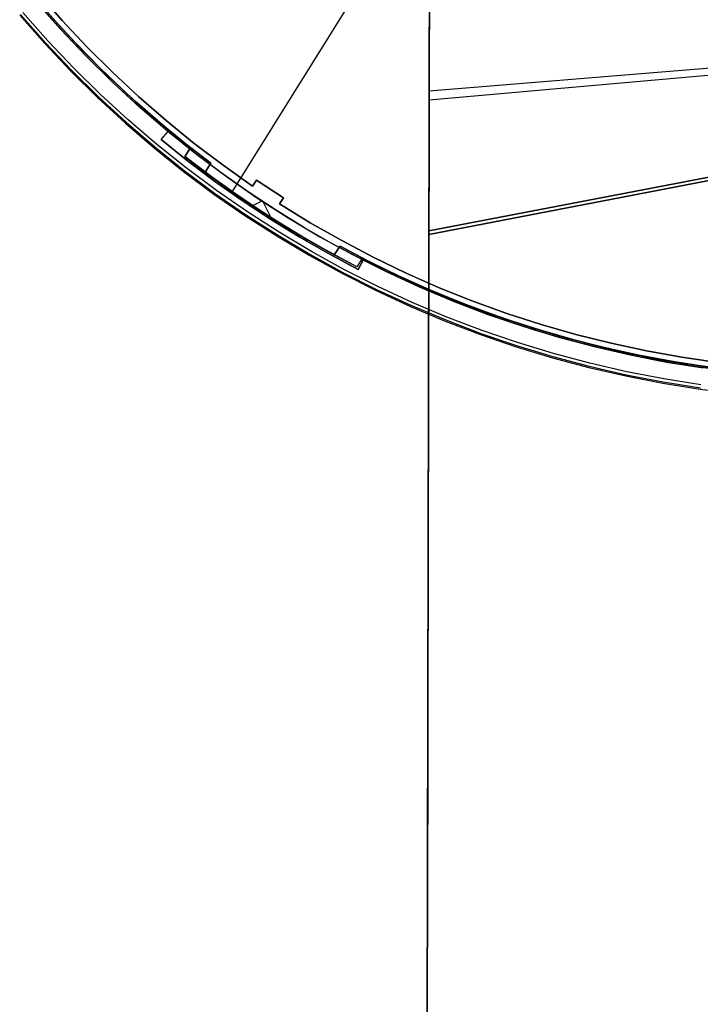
# Model space of a CAD drawing. Header units: millimetres. Extents: x 10871 to 12032, y -2698 to -1680.
# Tile 3 of 183: x 11335 to 11430, y -2285 to -2147. Entities that reach past the tile are written whole.
import ezdxf

# ---------------------------------------------------------------- set-up
doc = ezdxf.new("R2010")
doc.units = ezdxf.units.MM
for name, color, linetype in [('1', 7, 'Continuous'), ('color', 7, 'Continuous'), ('luz', 7, 'Continuous')]:
    doc.layers.add(name, color=color, linetype=linetype)

msp = doc.modelspace()

# ---------------------------------------------------------------- linework, layer by layer
at = {"layer": '1', "color": 7, "true_color": 0xffffff}
for p, q in [((11392.25, -2140.24, 58.9), (11392.22, -2152.34, 56.85)), ((11392.22, -2152.34, 56.85), (11392.25, -2140.24, 58.9)), ((11392.22, -2153.17, 62.87), (11392.25, -2141.22, 64.9)), ((11392.25, -2141.22, 64.9), (11392.22, -2153.17, 62.87)), ((11392.2, -2158.42, 55.97), (11509.44, -2148.03, 59.57)), ((11392.21, -2157.16, 62.29), (11509.45, -2147.55, 65.61)), ((11392.22, -2152.34, 56.85), (11392.19, -2164.5, 55.2)), ((11392.19, -2164.5, 55.2), (11392.22, -2152.34, 56.85)), ((11392.19, -2165.18, 61.25), (11392.22, -2153.17, 62.87)), ((11392.22, -2153.17, 62.87), (11392.19, -2165.18, 61.25)), ((11509.38, -2154.62, 65.37), (11392.15, -2177.24, 60.04)), ((11392.15, -2177.24, 60.04), (11509.38, -2154.62, 65.37)), ((11509.38, -2154.3, 59.36), (11392.16, -2176.71, 53.97)), ((11392.16, -2176.71, 53.97), (11509.38, -2154.3, 59.36)), ((11392.15, -2177.24, 60.04), (11392.19, -2165.18, 61.25)), ((11392.19, -2165.18, 61.25), (11392.15, -2177.24, 60.04)), ((11392.19, -2164.5, 55.2), (11392.16, -2176.71, 53.97)), ((11392.16, -2176.71, 53.97), (11392.19, -2164.5, 55.2)), ((11392.16, -2176.71, 53.97), (11391.92, -2300.79, 46.12)), ((11391.92, -2300.79, 46.12), (11392.16, -2176.71, 53.97)), ((11392.15, -2177.24, 60.04), (11391.92, -2301.18, 51.89)), ((11391.92, -2301.18, 51.89), (11392.15, -2177.24, 60.04)), ((11392.14, -2184.94, 53.34), (11391.96, -2274.6, 53.34))]:
    msp.add_line(p, q, dxfattribs=at)
at = {"layer": 'color', "color": 254, "true_color": 0xcad1ee}
for p, q in [((11337.6, -2143.51, -19.97), (11340.93, -2147.31, -19.97)), ((11337.6, -2143.51, -39.3), (11340.93, -2147.31, -39.3)), ((11340.93, -2147.31, -29.63), (11337.6, -2143.51, -29.63)), ((11337.26, -2144.65, -44.5), (11340.69, -2148.53, -44.5)), ((11340.71, -2148.55, -39.3), (11337.28, -2144.67, -39.3)), ((11340.71, -2148.55, -41.9), (11337.28, -2144.67, -41.9)), ((11334.98, -2146.6, -20.16), (11338.48, -2150.56, -20.16)), ((11334.98, -2146.6, -44.5), (11338.48, -2150.56, -44.5)), ((11334.98, -2146.6, -32.33), (11338.48, -2150.56, -32.33)), ((11335.11, -2146.49, -19.61), (11338.6, -2150.45, -19.61)), ((11338.93, -2150.15, -19.24), (11335.44, -2146.2, -19.24)), ((11340.93, -2147.31, -19.97), (11344.38, -2150.99, -19.97)), ((11340.93, -2147.31, -39.3), (11344.38, -2150.99, -39.3)), ((11344.38, -2150.99, -29.63), (11340.93, -2147.31, -29.63)), ((11340.69, -2148.53, -44.5), (11344.25, -2152.29, -44.5)), ((11344.27, -2152.31, -39.3), (11340.71, -2148.55, -39.3)), ((11344.27, -2152.31, -41.9), (11340.71, -2148.55, -41.9)), ((11338.48, -2150.56, -20.16), (11342.11, -2154.39, -20.16)), ((11338.48, -2150.56, -44.5), (11342.11, -2154.39, -44.5)), ((11338.48, -2150.56, -32.33), (11342.11, -2154.39, -32.33)), ((11338.6, -2150.45, -19.61), (11342.23, -2154.28, -19.61)), ((11342.54, -2153.97, -19.24), (11338.93, -2150.15, -19.24)), ((11344.38, -2150.99, -19.97), (11347.96, -2154.56, -19.97)), ((11344.38, -2150.99, -39.3), (11347.96, -2154.56, -39.3)), ((11347.96, -2154.56, -29.63), (11344.38, -2150.99, -29.63)), ((11344.25, -2152.29, -44.5), (11347.94, -2155.93, -44.5)), ((11347.96, -2155.95, -39.3), (11344.27, -2152.31, -39.3)), ((11347.96, -2155.95, -41.9), (11344.27, -2152.31, -41.9)), ((11346.29, -2157.66, -19.24), (11342.54, -2153.97, -19.24)), ((11342.11, -2154.39, -20.16), (11345.87, -2158.1, -20.16)), ((11342.11, -2154.39, -44.5), (11345.87, -2158.1, -44.5)), ((11342.11, -2154.39, -32.33), (11345.87, -2158.1, -32.33)), ((11342.23, -2154.28, -19.61), (11345.98, -2157.98, -19.61)), ((11347.96, -2154.56, -19.97), (11351.65, -2158.01, -19.97)), ((11347.96, -2154.56, -39.3), (11351.65, -2158.01, -39.3)), ((11351.65, -2158.01, -29.63), (11347.96, -2154.56, -29.63)), ((11347.94, -2155.93, -44.5), (11351.75, -2159.43, -44.5)), ((11351.77, -2159.46, -39.3), (11347.96, -2155.95, -39.3)), ((11351.77, -2159.46, -41.9), (11347.96, -2155.95, -41.9)), ((11345.87, -2158.1, -20.16), (11349.76, -2161.68, -20.16)), ((11345.87, -2158.1, -44.5), (11349.76, -2161.68, -44.5)), ((11345.87, -2158.1, -32.33), (11349.76, -2161.68, -32.33)), ((11345.98, -2157.98, -19.61), (11349.87, -2161.55, -19.61)), ((11350.16, -2161.22, -19.24), (11346.29, -2157.66, -19.24)), ((11351.65, -2158.01, -19.97), (11355.46, -2161.32, -19.97)), ((11351.65, -2158.01, -39.3), (11355.46, -2161.32, -39.3)), ((11355.46, -2161.32, -29.63), (11351.65, -2158.01, -29.63)), ((11351.75, -2159.43, -44.5), (11355.68, -2162.81, -44.5)), ((11355.71, -2162.83, -39.3), (11351.77, -2159.46, -39.3)), ((11355.71, -2162.83, -41.9), (11351.77, -2159.46, -41.9)), ((11349.76, -2161.68, -20.16), (11353.76, -2165.12, -20.16)), ((11349.76, -2161.68, -44.5), (11353.76, -2165.12, -44.5)), ((11349.76, -2161.68, -32.33), (11353.76, -2165.12, -32.33)), ((11349.87, -2161.55, -19.61), (11353.87, -2164.99, -19.61)), ((11354.15, -2164.65, -19.24), (11350.16, -2161.22, -19.24)), ((11355.46, -2161.32, -19.97), (11359.38, -2164.51, -19.97)), ((11355.46, -2161.32, -39.3), (11359.38, -2164.51, -39.3)), ((11359.38, -2164.51, -29.63), (11355.46, -2161.32, -29.63)), ((11354.76, -2163.97, -42.8), (11355.71, -2162.83, -42.8)), ((11354.76, -2163.97, -39.3), (11355.71, -2162.83, -39.3)), ((11354.76, -2163.97, -41.05), (11355.71, -2162.83, -41.05)), ((11355.23, -2163.4, -42.8), (11355.23, -2163.4, -39.3)), ((11355.68, -2162.81, -44.5), (11359.72, -2166.04, -44.5)), ((11355.71, -2162.83, -42.8), (11355.71, -2162.83, -39.3)), ((11359.35, -2165.75, -42.8), (11355.71, -2162.83, -42.8)), ((11353.76, -2165.12, -20.16), (11357.89, -2168.42, -20.16)), ((11353.76, -2165.12, -44.5), (11357.89, -2168.42, -44.5)), ((11353.76, -2165.12, -32.33), (11357.89, -2168.42, -32.33)), ((11353.87, -2164.99, -19.61), (11357.99, -2168.28, -19.61)), ((11358.26, -2167.93, -19.24), (11354.15, -2164.65, -19.24)), ((11354.76, -2163.97, -39.3), (11354.76, -2163.97, -42.8)), ((11358.44, -2166.93, -39.3), (11354.76, -2163.97, -39.3)), ((11354.76, -2163.97, -42.8), (11358.44, -2166.93, -42.8)), ((11358.44, -2166.93, -41.05), (11354.76, -2163.97, -41.05)), ((11359.38, -2164.51, -19.97), (11363.41, -2167.56, -19.97)), ((11359.38, -2164.51, -39.3), (11363.41, -2167.56, -39.3)), ((11363.41, -2167.56, -29.63), (11359.38, -2164.51, -29.63)), ((11363.09, -2168.56, -42.8), (11359.35, -2165.75, -42.8)), ((11359.72, -2166.04, -44.5), (11363.88, -2169.13, -44.5)), ((11362.48, -2171.08, -19.24), (11358.26, -2167.93, -19.24)), ((11362.22, -2169.76, -39.3), (11358.44, -2166.93, -39.3)), ((11358.44, -2166.93, -42.8), (11362.22, -2169.76, -42.8)), ((11362.22, -2169.76, -41.05), (11358.44, -2166.93, -41.05)), ((11363.41, -2167.56, -19.97), (11367.53, -2170.47, -19.97)), ((11363.41, -2167.56, -39.3), (11367.53, -2170.47, -39.3)), ((11367.53, -2170.47, -29.63), (11363.41, -2167.56, -29.63)), ((11357.89, -2168.42, -20.16), (11362.13, -2171.57, -20.16)), ((11357.89, -2168.42, -44.5), (11362.13, -2171.57, -44.5)), ((11357.89, -2168.42, -32.33), (11362.13, -2171.57, -32.33)), ((11357.99, -2168.28, -19.61), (11362.22, -2171.44, -19.61)), ((11366.91, -2171.26, -42.8), (11363.09, -2168.56, -42.8)), ((11363.88, -2169.13, -44.5), (11368.13, -2172.08, -44.5)), ((11366.07, -2172.48, -39.3), (11362.22, -2169.76, -39.3)), ((11362.22, -2169.76, -42.8), (11366.07, -2172.48, -42.8)), ((11366.07, -2172.48, -41.05), (11362.22, -2169.76, -41.05)), ((11367.53, -2170.47, -19.97), (11368.08, -2169.64, -19.54)), ((11367.53, -2170.47, -39.3), (11368.08, -2169.64, -39.3)), ((11368.08, -2169.64, -29.42), (11367.53, -2170.47, -29.42)), ((11367.53, -2170.47, -39.3), (11367.53, -2170.47, -19.97)), ((11367.81, -2170.05, -39.3), (11367.81, -2170.05, -19.75)), ((11368.08, -2169.64, -19.54), (11371.84, -2172.11, -19.54)), ((11368.08, -2169.64, -39.3), (11371.84, -2172.11, -39.3)), ((11368.08, -2169.64, -19.54), (11368.08, -2169.64, -39.3)), ((11371.84, -2172.11, -29.42), (11368.08, -2169.64, -29.42)), ((11362.13, -2171.57, -20.16), (11366.47, -2174.58, -20.16)), ((11362.13, -2171.57, -44.5), (11366.47, -2174.58, -44.5)), ((11362.13, -2171.57, -32.33), (11366.47, -2174.58, -32.33)), ((11362.22, -2171.44, -19.61), (11366.56, -2174.44, -19.61)), ((11366.8, -2174.07, -19.24), (11362.48, -2171.08, -19.24)), ((11370.81, -2173.83, -42.8), (11366.91, -2171.26, -42.8)), ((11368.13, -2172.08, -44.5), (11372.49, -2174.88, -44.5)), ((11369.95, -2170.89, -19.54), (11369.95, -2170.89, -39.3)), ((11371.84, -2172.11, -19.54), (11371.29, -2172.95, -19.97)), ((11371.84, -2172.11, -39.3), (11371.29, -2172.95, -39.3)), ((11371.29, -2172.95, -29.42), (11371.84, -2172.11, -29.42)), ((11371.84, -2172.11, -39.3), (11371.84, -2172.11, -19.54)), ((11370.02, -2175.08, -39.3), (11366.07, -2172.48, -39.3)), ((11366.07, -2172.48, -42.8), (11370.02, -2175.08, -42.8)), ((11370.02, -2175.08, -41.05), (11366.07, -2172.48, -41.05)), ((11368.84, -2172.55, -42.8), (11367.32, -2173.32, -42.8)), ((11370.31, -2175.27, -42.8), (11369.01, -2172.66, -42.8)), ((11371.29, -2172.95, -19.97), (11375.59, -2175.59, -19.97)), ((11371.29, -2172.95, -19.97), (11371.29, -2172.95, -39.3)), ((11371.29, -2172.95, -39.3), (11375.59, -2175.59, -39.3)), ((11375.59, -2175.59, -29.63), (11371.29, -2172.95, -29.63)), ((11371.57, -2172.53, -39.3), (11371.57, -2172.53, -19.75)), ((11366.47, -2174.58, -20.16), (11370.91, -2177.43, -20.16)), ((11366.47, -2174.58, -44.5), (11370.91, -2177.43, -44.5)), ((11366.47, -2174.58, -32.33), (11370.91, -2177.43, -32.33)), ((11366.56, -2174.44, -19.61), (11371, -2177.29, -19.61)), ((11371.23, -2176.92, -19.24), (11366.8, -2174.07, -19.24)), ((11368.04, -2173.8, -39.3), (11368.04, -2173.8, -42.8)), ((11374.8, -2176.28, -42.8), (11370.81, -2173.83, -42.8)), ((11372.49, -2174.88, -44.5), (11376.94, -2177.53, -44.5)), ((11374.04, -2177.55, -39.3), (11370.02, -2175.08, -39.3)), ((11370.02, -2175.08, -42.8), (11374.04, -2177.55, -42.8)), ((11374.04, -2177.55, -41.05), (11370.02, -2175.08, -41.05)), ((11375.59, -2175.59, -19.97), (11379.99, -2178.08, -19.97)), ((11375.59, -2175.59, -39.3), (11379.99, -2178.08, -39.3)), ((11379.99, -2178.08, -29.63), (11375.59, -2175.59, -29.63)), ((11370.91, -2177.43, -20.16), (11375.45, -2180.13, -20.16)), ((11370.91, -2177.43, -44.5), (11375.45, -2180.13, -44.5)), ((11370.91, -2177.43, -32.33), (11375.45, -2180.13, -32.33)), ((11371, -2177.29, -19.61), (11375.53, -2179.99, -19.61)), ((11375.75, -2179.6, -19.24), (11371.23, -2176.92, -19.24)), ((11378.13, -2179.9, -39.3), (11374.04, -2177.55, -39.3)), ((11374.04, -2177.55, -42.8), (11378.13, -2179.9, -42.8)), ((11378.13, -2179.9, -41.05), (11374.04, -2177.55, -41.05)), ((11378.85, -2178.6, -42.8), (11374.8, -2176.28, -42.8)), ((11376.94, -2177.53, -44.5), (11381.48, -2180.02, -44.5)), ((11382.98, -2180.8, -42.8), (11378.85, -2178.6, -42.8)), ((11379.99, -2178.08, -19.97), (11384.46, -2180.43, -19.97)), ((11379.99, -2178.08, -39.3), (11384.46, -2180.43, -39.3)), ((11384.46, -2180.43, -29.63), (11379.99, -2178.08, -29.63)), ((11375.45, -2180.13, -20.16), (11380.08, -2182.67, -20.16)), ((11375.45, -2180.13, -44.5), (11380.08, -2182.67, -44.5)), ((11375.45, -2180.13, -32.33), (11380.08, -2182.67, -32.33)), ((11375.53, -2179.99, -19.61), (11380.16, -2182.53, -19.61)), ((11380.36, -2182.14, -19.24), (11375.75, -2179.6, -19.24)), ((11382.3, -2182.12, -39.3), (11378.13, -2179.9, -39.3)), ((11378.13, -2179.9, -42.8), (11382.3, -2182.12, -42.8)), ((11382.3, -2182.12, -41.05), (11378.13, -2179.9, -41.05)), ((11381.48, -2180.02, -44.5), (11386.1, -2182.35, -44.5)), ((11382.98, -2180.8, -39.3), (11382.3, -2182.12, -39.3)), ((11382.98, -2180.8, -42.8), (11382.3, -2182.12, -42.8)), ((11382.3, -2182.12, -41.05), (11382.98, -2180.8, -41.05)), ((11382.64, -2181.46, -42.8), (11382.64, -2181.46, -39.3)), ((11382.98, -2180.8, -39.3), (11382.98, -2180.8, -42.8)), ((11387.63, -2183.08, -39.3), (11382.98, -2180.8, -39.3)), ((11387.63, -2183.08, -41.9), (11382.98, -2180.8, -41.9)), ((11384.46, -2180.43, -19.97), (11389.01, -2182.62, -19.97)), ((11384.46, -2180.43, -39.3), (11389.01, -2182.62, -39.3)), ((11389.01, -2182.62, -29.63), (11384.46, -2180.43, -29.63)), ((11380.08, -2182.67, -20.16), (11384.8, -2185.05, -20.16)), ((11380.08, -2182.67, -44.5), (11384.8, -2185.05, -44.5)), ((11380.08, -2182.67, -32.33), (11384.8, -2185.05, -32.33)), ((11380.16, -2182.53, -19.61), (11384.87, -2184.91, -19.61)), ((11385.06, -2184.51, -19.24), (11380.36, -2182.14, -19.24)), ((11382.3, -2182.12, -42.8), (11382.3, -2182.12, -39.3)), ((11386.1, -2182.35, -44.5), (11390.8, -2184.53, -44.5)), ((11392.36, -2185.2, -39.3), (11387.63, -2183.08, -39.3)), ((11392.36, -2185.2, -41.9), (11387.63, -2183.08, -41.9)), ((11389.01, -2182.62, -19.97), (11393.63, -2184.66, -19.97)), ((11389.01, -2182.62, -39.3), (11393.63, -2184.66, -39.3)), ((11393.63, -2184.66, -29.63), (11389.01, -2182.62, -29.63)), ((11389.84, -2186.71, -19.24), (11385.06, -2184.51, -19.24)), ((11384.8, -2185.05, -20.16), (11389.59, -2187.27, -20.16)), ((11384.8, -2185.05, -44.5), (11389.59, -2187.27, -44.5)), ((11384.8, -2185.05, -32.33), (11389.59, -2187.27, -32.33)), ((11384.87, -2184.91, -19.61), (11389.66, -2187.12, -19.61)), ((11390.8, -2184.53, -44.5), (11395.57, -2186.54, -44.5)), ((11397.15, -2187.16, -39.3), (11392.36, -2185.2, -39.3)), ((11397.15, -2187.16, -41.9), (11392.36, -2185.2, -41.9)), ((11393.63, -2184.66, -19.97), (11398.32, -2186.54, -19.97)), ((11393.63, -2184.66, -39.3), (11398.32, -2186.54, -39.3)), ((11398.32, -2186.54, -29.63), (11393.63, -2184.66, -29.63)), ((11389.66, -2187.12, -19.61), (11394.52, -2189.17, -19.61)), ((11394.68, -2188.76, -19.24), (11389.84, -2186.71, -19.24)), ((11395.57, -2186.54, -44.5), (11400.41, -2188.38, -44.5)), ((11402.02, -2188.95, -39.3), (11397.15, -2187.16, -39.3)), ((11402.02, -2188.95, -41.9), (11397.15, -2187.16, -41.9)), ((11398.32, -2186.54, -19.97), (11403.07, -2188.25, -19.97)), ((11398.32, -2186.54, -39.3), (11403.07, -2188.25, -39.3)), ((11403.07, -2188.25, -29.63), (11398.32, -2186.54, -29.63)), ((11389.59, -2187.27, -20.16), (11394.46, -2189.32, -20.16)), ((11389.59, -2187.27, -44.5), (11394.46, -2189.32, -44.5)), ((11389.59, -2187.27, -32.33), (11394.46, -2189.32, -32.33)), ((11400.41, -2188.38, -44.5), (11405.31, -2190.05, -44.5)), ((11403.07, -2188.25, -19.97), (11407.88, -2189.81, -19.97)), ((11403.07, -2188.25, -39.3), (11407.88, -2189.81, -39.3)), ((11407.88, -2189.81, -29.63), (11403.07, -2188.25, -29.63)), ((11394.46, -2189.32, -20.16), (11399.39, -2191.2, -20.16)), ((11394.46, -2189.32, -44.5), (11399.39, -2191.2, -44.5)), ((11394.46, -2189.32, -32.33), (11399.39, -2191.2, -32.33)), ((11394.52, -2189.17, -19.61), (11399.45, -2191.04, -19.61)), ((11399.6, -2190.63, -19.24), (11394.68, -2188.76, -19.24)), ((11406.94, -2190.57, -39.3), (11402.02, -2188.95, -39.3)), ((11406.94, -2190.57, -41.9), (11402.02, -2188.95, -41.9)), ((11407.88, -2189.81, -19.97), (11412.73, -2191.2, -19.97)), ((11407.88, -2189.81, -39.3), (11412.73, -2191.2, -39.3)), ((11412.73, -2191.2, -29.63), (11407.88, -2189.81, -29.63)), ((11399.39, -2191.2, -20.16), (11404.39, -2192.91, -20.16)), ((11399.39, -2191.2, -44.5), (11404.39, -2192.91, -44.5)), ((11399.39, -2191.2, -32.33), (11404.39, -2192.91, -32.33)), ((11399.45, -2191.04, -19.61), (11404.44, -2192.75, -19.61)), ((11404.58, -2192.33, -19.24), (11399.6, -2190.63, -19.24)), ((11405.31, -2190.05, -44.5), (11410.27, -2191.56, -44.5)), ((11411.91, -2192.02, -39.3), (11406.94, -2190.57, -39.3)), ((11411.91, -2192.02, -41.9), (11406.94, -2190.57, -41.9)), ((11412.73, -2191.2, -19.97), (11417.63, -2192.43, -19.97)), ((11412.73, -2191.2, -39.3), (11417.63, -2192.43, -39.3)), ((11417.63, -2192.43, -29.63), (11412.73, -2191.2, -29.63)), ((11404.44, -2192.75, -19.61), (11409.49, -2194.29, -19.61)), ((11409.61, -2193.86, -19.24), (11404.58, -2192.33, -19.24)), ((11410.27, -2191.56, -44.5), (11415.27, -2192.89, -44.5)), ((11416.93, -2193.3, -39.3), (11411.91, -2192.02, -39.3)), ((11416.93, -2193.3, -41.9), (11411.91, -2192.02, -41.9)), ((11417.63, -2192.43, -19.97), (11422.57, -2193.49, -19.97)), ((11417.63, -2192.43, -39.3), (11422.57, -2193.49, -39.3)), ((11422.57, -2193.49, -29.63), (11417.63, -2192.43, -29.63)), ((11404.39, -2192.91, -20.16), (11409.44, -2194.44, -20.16)), ((11404.39, -2192.91, -44.5), (11409.44, -2194.44, -44.5)), ((11404.39, -2192.91, -32.33), (11409.44, -2194.44, -32.33)), ((11414.69, -2195.21, -19.24), (11409.61, -2193.86, -19.24)), ((11415.27, -2192.89, -44.5), (11420.32, -2194.05, -44.5)), ((11422, -2194.4, -39.3), (11416.93, -2193.3, -39.3)), ((11422, -2194.4, -41.9), (11416.93, -2193.3, -41.9)), ((11420.32, -2194.05, -44.5), (11425.4, -2195.04, -44.5)), ((11422.57, -2193.49, -19.97), (11427.54, -2194.38, -19.97)), ((11422.57, -2193.49, -39.3), (11427.54, -2194.38, -39.3)), ((11427.54, -2194.38, -29.63), (11422.57, -2193.49, -29.63)), ((11409.44, -2194.44, -20.16), (11414.55, -2195.8, -20.16)), ((11409.44, -2194.44, -44.5), (11414.55, -2195.8, -44.5)), ((11409.44, -2194.44, -32.33), (11414.55, -2195.8, -32.33)), ((11409.49, -2194.29, -19.61), (11414.59, -2195.64, -19.61)), ((11419.82, -2196.39, -19.24), (11414.69, -2195.21, -19.24)), ((11427.09, -2195.33, -39.3), (11422, -2194.4, -39.3)), ((11427.09, -2195.33, -41.9), (11422, -2194.4, -41.9)), ((11425.4, -2195.04, -44.5), (11430.52, -2195.85, -44.5)), ((11432.22, -2196.08, -39.3), (11427.09, -2195.33, -39.3)), ((11432.22, -2196.08, -41.9), (11427.09, -2195.33, -41.9)), ((11427.54, -2194.38, -19.97), (11432.54, -2195.11, -19.97)), ((11427.54, -2194.38, -39.3), (11432.54, -2195.11, -39.3)), ((11432.54, -2195.11, -29.63), (11427.54, -2194.38, -29.63)), ((11414.55, -2195.8, -20.16), (11419.7, -2196.99, -20.16)), ((11414.55, -2195.8, -44.5), (11419.7, -2196.99, -44.5)), ((11414.55, -2195.8, -32.33), (11419.7, -2196.99, -32.33)), ((11414.59, -2195.64, -19.61), (11419.73, -2196.83, -19.61)), ((11419.73, -2196.83, -19.61), (11424.91, -2197.83, -19.61)), ((11424.99, -2197.39, -19.24), (11419.82, -2196.39, -19.24)), ((11419.7, -2196.99, -20.16), (11424.88, -2197.99, -20.16)), ((11419.7, -2196.99, -44.5), (11424.88, -2197.99, -44.5)), ((11419.7, -2196.99, -32.33), (11424.88, -2197.99, -32.33)), ((11424.88, -2197.99, -20.16), (11430.1, -2198.82, -20.16)), ((11424.88, -2197.99, -44.5), (11430.1, -2198.82, -44.5)), ((11424.88, -2197.99, -32.33), (11430.1, -2198.82, -32.33)), ((11424.91, -2197.83, -19.61), (11430.12, -2198.65, -19.61)), ((11430.18, -2198.21, -19.24), (11424.99, -2197.39, -19.24)), ((11430.1, -2198.82, -20.16), (11435.34, -2199.46, -20.16)), ((11430.1, -2198.82, -44.5), (11435.34, -2199.46, -44.5)), ((11430.1, -2198.82, -32.33), (11435.34, -2199.46, -32.33))]:
    msp.add_line(p, q, dxfattribs=at)
at = {"layer": 'luz', "color": 254, "true_color": 0xcad1ee}
for p, q in [((11524.73, -1915.03, -42.75), (11364.66, -2171.22, -42.75)), ((11524.73, -1915.03, -41.25), (11364.66, -2171.22, -41.25)), ((11337, -2144.04, -41.25), (11340.34, -2147.85, -41.25)), ((11340.34, -2147.85, -39.75), (11337, -2144.04, -39.75)), ((11337, -2144.04, -40.5), (11340.34, -2147.85, -40.5)), ((11340.34, -2147.85, -41.25), (11337, -2144.04, -41.25)), ((11342.76, -2150.46, -42.75), (11339.33, -2146.72, -42.75)), ((11342.76, -2150.46, -42), (11339.33, -2146.72, -42)), ((11340.34, -2147.85, -41.25), (11343.81, -2151.55, -41.25)), ((11343.81, -2151.55, -39.75), (11340.34, -2147.85, -39.75)), ((11340.34, -2147.85, -40.5), (11343.81, -2151.55, -40.5)), ((11343.81, -2151.55, -41.25), (11340.34, -2147.85, -41.25)), ((11346.31, -2154.07, -42.75), (11342.76, -2150.46, -42.75)), ((11346.31, -2154.07, -42), (11342.76, -2150.46, -42)), ((11343.81, -2151.55, -41.25), (11347.4, -2155.13, -41.25)), ((11347.4, -2155.13, -39.75), (11343.81, -2151.55, -39.75)), ((11343.81, -2151.55, -40.5), (11347.4, -2155.13, -40.5)), ((11347.4, -2155.13, -41.25), (11343.81, -2151.55, -41.25)), ((11349.98, -2157.57, -42.75), (11346.31, -2154.07, -42.75)), ((11349.98, -2157.57, -42), (11346.31, -2154.07, -42)), ((11347.4, -2155.13, -41.25), (11351.11, -2158.59, -41.25)), ((11351.11, -2158.59, -39.75), (11347.4, -2155.13, -39.75)), ((11347.4, -2155.13, -40.5), (11351.11, -2158.59, -40.5)), ((11351.11, -2158.59, -41.25), (11347.4, -2155.13, -41.25)), ((11353.77, -2160.94, -42.75), (11349.98, -2157.57, -42.75)), ((11353.77, -2160.94, -42), (11349.98, -2157.57, -42)), ((11351.11, -2158.59, -41.25), (11354.93, -2161.92, -41.25)), ((11354.93, -2161.92, -39.75), (11351.11, -2158.59, -39.75)), ((11351.11, -2158.59, -40.5), (11354.93, -2161.92, -40.5)), ((11354.93, -2161.92, -41.25), (11351.11, -2158.59, -41.25)), ((11357.67, -2164.17, -42.75), (11353.77, -2160.94, -42.75)), ((11357.67, -2164.17, -42), (11353.77, -2160.94, -42)), ((11354.93, -2161.92, -41.25), (11358.87, -2165.12, -41.25)), ((11358.87, -2165.12, -39.75), (11354.93, -2161.92, -39.75)), ((11354.93, -2161.92, -40.5), (11358.87, -2165.12, -40.5)), ((11358.87, -2165.12, -41.25), (11354.93, -2161.92, -41.25)), ((11361.68, -2167.28, -42.75), (11357.67, -2164.17, -42.75)), ((11361.68, -2167.28, -42), (11357.67, -2164.17, -42)), ((11358.87, -2165.12, -41.25), (11358.07, -2166.34, -41.25)), ((11358.07, -2166.34, -39.75), (11358.87, -2165.12, -39.75)), ((11358.87, -2165.12, -40.5), (11358.07, -2166.34, -40.5)), ((11358.87, -2165.12, -41.25), (11358.87, -2165.12, -39.75)), ((11361.68, -2167.28, -41.25), (11358.87, -2165.12, -41.25)), ((11358.07, -2166.34, -41.25), (11358.07, -2166.34, -39.75)), ((11362.05, -2169.36, -39.75), (11358.07, -2166.34, -39.75)), ((11358.07, -2166.34, -41.25), (11360.91, -2168.51, -41.25)), ((11358.07, -2166.34, -40.5), (11362.05, -2169.36, -40.5)), ((11358.47, -2165.73, -41.25), (11358.47, -2165.73, -39.75)), ((11360.91, -2168.51, -42.75), (11361.68, -2167.28, -42.75)), ((11360.91, -2168.51, -41.25), (11361.68, -2167.28, -41.25)), ((11361.68, -2167.28, -42), (11360.91, -2168.51, -42)), ((11361.3, -2167.9, -41.25), (11361.3, -2167.9, -42.75)), ((11361.68, -2167.28, -42.75), (11361.68, -2167.28, -41.25)), ((11360.91, -2168.51, -41.25), (11364.39, -2171.03, -41.25)), ((11360.91, -2168.51, -42.75), (11360.91, -2168.51, -41.25)), ((11364.97, -2171.44, -42.75), (11360.91, -2168.51, -42.75)), ((11364.39, -2171.03, -41.25), (11360.91, -2168.51, -41.25)), ((11364.97, -2171.44, -42), (11360.91, -2168.51, -42)), ((11366.14, -2172.25, -39.75), (11362.05, -2169.36, -39.75)), ((11362.05, -2169.36, -40.5), (11366.14, -2172.25, -40.5)), ((11364.39, -2171.03, -41.25), (11367.93, -2173.45, -41.25)), ((11367.93, -2173.45, -41.25), (11364.39, -2171.03, -41.25)), ((11369.13, -2174.23, -42.75), (11364.97, -2171.44, -42.75)), ((11369.13, -2174.23, -42), (11364.97, -2171.44, -42)), ((11370.32, -2175, -39.75), (11366.14, -2172.25, -39.75)), ((11366.14, -2172.25, -40.5), (11370.32, -2175, -40.5)), ((11367.93, -2173.45, -41.25), (11371.54, -2175.76, -41.25)), ((11371.54, -2175.76, -41.25), (11367.93, -2173.45, -41.25)), ((11368.22, -2173.64, -41.25), (11368.22, -2173.64, -39.75)), ((11373.37, -2176.88, -42.75), (11369.13, -2174.23, -42.75)), ((11373.37, -2176.88, -42), (11369.13, -2174.23, -42)), ((11374.59, -2177.61, -39.75), (11370.32, -2175, -39.75)), ((11370.32, -2175, -40.5), (11374.59, -2177.61, -40.5)), ((11371.24, -2175.58, -41.25), (11371.24, -2175.58, -42.75)), ((11371.54, -2175.76, -41.25), (11375.21, -2177.97, -41.25)), ((11375.21, -2177.97, -41.25), (11371.54, -2175.76, -41.25)), ((11377.7, -2179.39, -42.75), (11373.37, -2176.88, -42.75)), ((11377.7, -2179.39, -42), (11373.37, -2176.88, -42)), ((11378.95, -2180.08, -39.75), (11374.59, -2177.61, -39.75)), ((11374.59, -2177.61, -40.5), (11378.95, -2180.08, -40.5)), ((11375.21, -2177.97, -41.25), (11378.95, -2180.08, -41.25)), ((11378.95, -2180.08, -41.25), (11375.21, -2177.97, -41.25)), ((11378.95, -2180.08, -41.25), (11379.75, -2178.87, -41.25)), ((11379.75, -2178.87, -39.75), (11378.95, -2180.08, -39.75)), ((11378.95, -2180.08, -40.5), (11379.75, -2178.87, -40.5)), ((11379.75, -2178.87, -41.25), (11379.75, -2178.87, -39.75)), ((11384.24, -2181.21, -39.75), (11379.75, -2178.87, -39.75)), ((11379.75, -2178.87, -41.25), (11382.89, -2180.53, -41.25)), ((11379.75, -2178.87, -40.5), (11384.24, -2181.21, -40.5)), ((11382.11, -2181.76, -42.75), (11377.7, -2179.39, -42.75)), ((11382.11, -2181.76, -42), (11377.7, -2179.39, -42)), ((11378.95, -2180.08, -41.25), (11378.95, -2180.08, -39.75)), ((11382.11, -2181.76, -41.25), (11378.95, -2180.08, -41.25)), ((11379.35, -2179.47, -41.25), (11379.35, -2179.47, -39.75)), ((11382.89, -2180.53, -42.75), (11382.11, -2181.76, -42.75)), ((11382.89, -2180.53, -41.25), (11382.11, -2181.76, -41.25)), ((11382.89, -2180.53, -42), (11382.11, -2181.76, -42)), ((11382.11, -2181.76, -42.75), (11382.11, -2181.76, -41.25)), ((11382.5, -2181.14, -42.75), (11382.5, -2181.14, -41.25)), ((11382.89, -2180.53, -41.25), (11387.49, -2182.79, -41.25)), ((11382.89, -2180.53, -42.75), (11382.89, -2180.53, -41.25)), ((11387.43, -2182.77, -42.75), (11382.89, -2180.53, -42.75)), ((11387.49, -2182.79, -41.25), (11382.89, -2180.53, -41.25)), ((11387.43, -2182.77, -42), (11382.89, -2180.53, -42)), ((11388.81, -2183.41, -39.75), (11384.24, -2181.21, -39.75)), ((11384.24, -2181.21, -40.5), (11388.81, -2183.41, -40.5)), ((11392.05, -2184.86, -42.75), (11387.43, -2182.77, -42.75)), ((11392.05, -2184.86, -42), (11387.43, -2182.77, -42)), ((11387.49, -2182.79, -41.25), (11392.17, -2184.9, -41.25)), ((11392.17, -2184.9, -41.25), (11387.49, -2182.79, -41.25)), ((11393.45, -2185.45, -39.75), (11388.81, -2183.41, -39.75)), ((11388.81, -2183.41, -40.5), (11393.45, -2185.45, -40.5)), ((11396.74, -2186.78, -42.75), (11392.05, -2184.86, -42.75)), ((11396.74, -2186.78, -42), (11392.05, -2184.86, -42)), ((11392.17, -2184.9, -41.25), (11396.91, -2186.85, -41.25)), ((11396.91, -2186.85, -41.25), (11392.17, -2184.9, -41.25)), ((11398.16, -2187.33, -39.75), (11393.45, -2185.45, -39.75)), ((11393.45, -2185.45, -40.5), (11398.16, -2187.33, -40.5)), ((11401.5, -2188.55, -42.75), (11396.74, -2186.78, -42.75)), ((11401.5, -2188.55, -42), (11396.74, -2186.78, -42)), ((11396.91, -2186.85, -41.25), (11401.72, -2188.63, -41.25)), ((11401.72, -2188.63, -41.25), (11396.91, -2186.85, -41.25)), ((11402.93, -2189.05, -39.75), (11398.16, -2187.33, -39.75)), ((11398.16, -2187.33, -40.5), (11402.93, -2189.05, -40.5)), ((11406.3, -2190.16, -42.75), (11401.5, -2188.55, -42.75)), ((11406.3, -2190.16, -42), (11401.5, -2188.55, -42)), ((11401.72, -2188.63, -41.25), (11406.59, -2190.25, -41.25)), ((11406.59, -2190.25, -41.25), (11401.72, -2188.63, -41.25)), ((11407.76, -2190.61, -39.75), (11402.93, -2189.05, -39.75)), ((11402.93, -2189.05, -40.5), (11407.76, -2190.61, -40.5)), ((11411.17, -2191.6, -42.75), (11406.3, -2190.16, -42.75)), ((11411.17, -2191.6, -42), (11406.3, -2190.16, -42)), ((11406.59, -2190.25, -41.25), (11411.52, -2191.7, -41.25)), ((11411.52, -2191.7, -41.25), (11406.59, -2190.25, -41.25)), ((11412.63, -2192.01, -39.75), (11407.76, -2190.61, -39.75)), ((11407.76, -2190.61, -40.5), (11412.63, -2192.01, -40.5)), ((11416.07, -2192.88, -42.75), (11411.17, -2191.6, -42.75)), ((11416.07, -2192.88, -42), (11411.17, -2191.6, -42)), ((11411.52, -2191.7, -41.25), (11416.49, -2192.98, -41.25)), ((11416.49, -2192.98, -41.25), (11411.52, -2191.7, -41.25)), ((11417.55, -2193.23, -39.75), (11412.63, -2192.01, -39.75)), ((11412.63, -2192.01, -40.5), (11417.55, -2193.23, -40.5)), ((11421.02, -2194, -42.75), (11416.07, -2192.88, -42.75)), ((11421.02, -2194, -42), (11416.07, -2192.88, -42)), ((11416.49, -2192.98, -41.25), (11421.5, -2194.09, -41.25)), ((11421.5, -2194.09, -41.25), (11416.49, -2192.98, -41.25)), ((11422.51, -2194.3, -39.75), (11417.55, -2193.23, -39.75)), ((11417.55, -2193.23, -40.5), (11422.51, -2194.3, -40.5)), ((11426, -2194.94, -42.75), (11421.02, -2194, -42.75)), ((11426, -2194.94, -42), (11421.02, -2194, -42)), ((11421.5, -2194.09, -41.25), (11426.54, -2195.03, -41.25)), ((11426.54, -2195.03, -41.25), (11421.5, -2194.09, -41.25)), ((11427.5, -2195.19, -39.75), (11422.51, -2194.3, -39.75)), ((11422.51, -2194.3, -40.5), (11427.5, -2195.19, -40.5)), ((11431.01, -2195.71, -42.75), (11426, -2194.94, -42.75)), ((11431.01, -2195.71, -42), (11426, -2194.94, -42)), ((11426.54, -2195.03, -41.25), (11431.61, -2195.79, -41.25)), ((11431.61, -2195.79, -41.25), (11426.54, -2195.03, -41.25)), ((11432.52, -2195.91, -39.75), (11427.5, -2195.19, -39.75)), ((11427.5, -2195.19, -40.5), (11432.52, -2195.91, -40.5))]:
    msp.add_line(p, q, dxfattribs=at)

doc.saveas('drawing.dxf')
